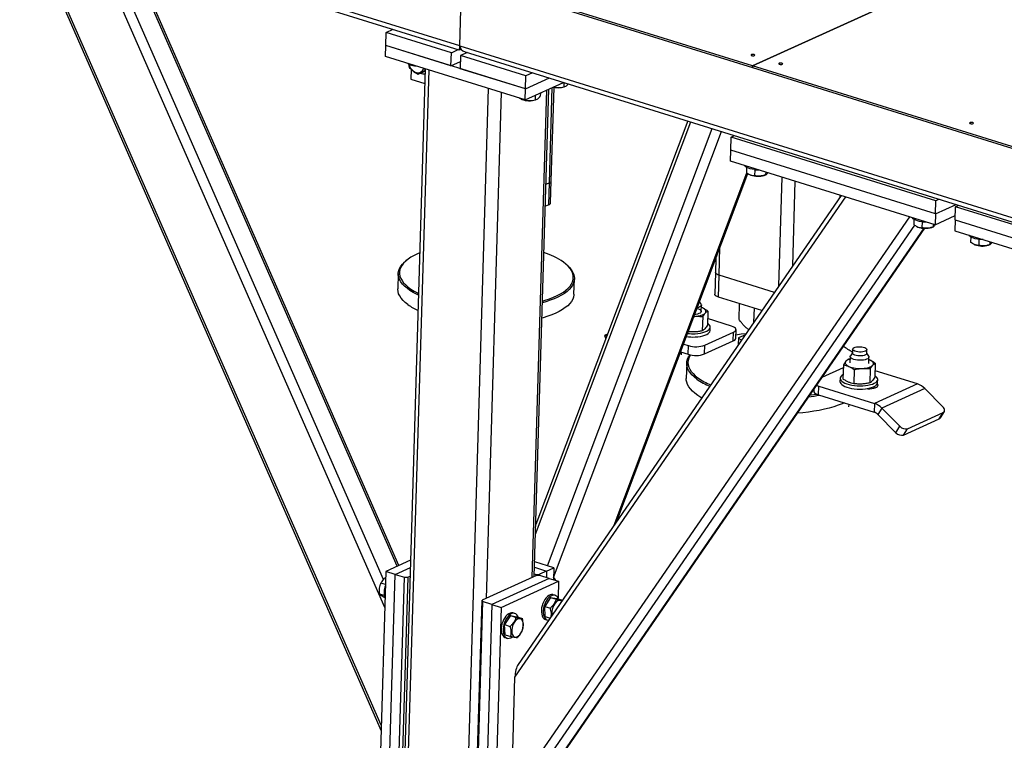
# Model space of a CAD drawing. Header units: millimetres. Extents: x 0 to 841, y 0 to 594.
# Tile 29 of 155: x 399 to 420, y 95 to 110. Entities that reach past the tile are written whole.
import ezdxf

# ---------------------------------------------------------------- set-up
doc = ezdxf.new("R2010")
doc.units = ezdxf.units.MM
doc.layers.add('TRAIT-FORT', color=4, linetype='Continuous', lineweight=25)

msp = doc.modelspace()

# ---------------------------------------------------------------- linework, layer by layer
at = {"layer": 'TRAIT-FORT', "color": 4, "linetype": 'Continuous', "lineweight": 25}
for p, q in [((432.76636, 117.36191), (414.91908, 109.25306)), ((414.91928, 109.253), (432.76656, 117.36185)), ((389.97708, 116.97574), (414.91803, 109.21824)), ((414.91908, 109.25306), (389.97812, 117.01057)), ((408.69023, 109.67771), (388.30182, 116.01921)), ((388.4146, 115.8971), (408.6714, 109.59653)), ((399.68461, 111.82262), (407.01507, 95.10836)), ((407.01853, 95.22368), (399.74718, 111.80316)), ((407.09367, 97.73194), (401.10801, 111.37989)), ((407.06474, 98.32536), (401.37589, 111.29657)), ((407.36142, 98.60828), (401.86311, 111.14503)), ((407.39662, 98.62428), (401.912, 111.12982)), ((408.69023, 109.67771), (408.73408, 111.14166)), ((407.12519, 109.96551), (407.27145, 110.03196)), ((407.11685, 109.6869), (407.12519, 109.96551)), ((408.51081, 109.53453), (407.12519, 109.96551)), ((407.10989, 109.45472), (407.11685, 109.6869)), ((410.08603, 108.76338), (407.11685, 109.6869)), ((408.50247, 109.25592), (407.11685, 109.6869)), ((408.51081, 109.53453), (408.65707, 109.60099)), ((408.67454, 109.59673), (408.71214, 109.61381)), ((408.69023, 109.67771), (429.37555, 103.24385)), ((410.07908, 108.5312), (407.10989, 109.45472)), ((408.50247, 109.25592), (408.51081, 109.53453)), ((408.70876, 109.47297), (408.70041, 109.19435)), ((408.85502, 109.53942), (408.70876, 109.47297)), ((410.09438, 109.04199), (408.70876, 109.47297)), ((408.80301, 109.55559), (429.35672, 103.16267)), ((407.95661, 109.19136), (407.40858, 90.89769)), ((407.48646, 90.83625), (408.03559, 109.1668)), ((407.62, 109.21827), (407.60421, 109.29462)), ((407.62395, 109.28395), (407.63418, 109.27962)), ((407.65577, 109.17835), (407.6496, 108.97245)), ((407.67236, 109.27977), (407.67212, 109.27182)), ((407.88776, 109.11546), (407.95548, 109.15345)), ((407.95539, 109.16315), (407.94907, 109.19371)), ((407.95577, 109.16332), (407.95539, 109.16315)), ((408.50247, 109.25592), (408.70501, 109.34795)), ((410.08603, 108.76338), (408.70041, 109.19435)), ((414.91803, 109.21824), (414.91908, 109.25306)), ((414.91824, 109.21833), (414.91803, 109.21824)), ((414.91928, 109.253), (414.91823, 109.21818)), ((414.91823, 109.21818), (439.16638, 101.67616)), ((439.16743, 101.71098), (414.91928, 109.253)), ((407.6496, 108.97245), (407.94728, 108.87986)), ((407.88776, 109.11546), (407.7963, 109.07391)), ((410.08603, 108.76338), (410.09438, 109.04199)), ((410.08603, 108.76338), (410.5997, 108.99676)), ((410.24064, 109.10844), (410.09438, 109.04199)), ((408.75331, 90.44222), (409.30245, 108.77276)), ((410.07908, 108.5312), (410.89892, 108.90369)), ((410.07908, 108.5312), (410.08603, 108.76338)), ((410.23394, 98.36806), (410.54474, 108.74277)), ((410.27475, 98.3866), (410.58555, 108.76132)), ((410.59612, 106.76319), (410.65695, 108.79376)), ((410.63768, 106.80646), (410.6973, 108.79688)), ((410.9053, 108.90171), (410.90253, 108.80901)), ((410.91206, 108.80928), (410.92735, 108.8147)), ((409.25767, 97.92449), (409.58007, 108.68641)), ((409.9993, 108.54514), (410.00953, 108.54081)), ((410.0477, 108.54096), (410.04747, 108.53301)), ((410.29528, 108.62943), (410.29236, 108.53178)), ((410.3019, 108.53205), (410.31718, 108.53747)), ((410.40492, 108.67925), (410.40284, 108.60996)), ((410.30186, 99.29146), (413.6043, 108.06222)), ((413.54132, 108.08181), (410.30794, 99.49446)), ((410.55683, 98.61789), (414.05958, 107.92062)), ((410.68533, 98.36796), (414.25884, 107.85864)), ((414.45772, 107.46201), (414.46607, 107.74062)), ((414.46607, 107.74062), (414.53606, 107.77242)), ((418.82087, 106.38612), (414.46607, 107.74062)), ((414.45077, 107.22983), (414.45772, 107.46201)), ((418.81253, 106.10751), (414.45772, 107.46201)), ((418.80557, 105.87533), (414.45077, 107.22983)), ((414.7909, 107.09829), (414.78755, 106.98641)), ((411.97348, 99.48037), (414.79734, 106.9801)), ((412.03437, 99.56879), (414.81955, 106.96577)), ((414.86799, 106.93712), (414.87573, 106.93385)), ((414.88148, 106.93151), (414.87573, 106.93385)), ((414.96569, 107.04599), (414.96186, 106.91805)), ((415.16809, 106.92509), (415.19997, 106.93639)), ((415.20028, 106.99671), (415.19845, 106.93586)), ((415.48081, 104.57291), (415.55016, 106.88788)), ((410.59612, 106.76319), (410.52472, 106.73075)), ((410.58221, 106.29884), (410.59612, 106.76319)), ((410.62376, 106.3421), (410.63768, 106.80646)), ((415.77376, 104.99826), (415.82778, 106.80153)), ((409.8651, 96.24592), (416.90434, 106.46668)), ((416.80613, 106.49723), (409.93231, 96.51667)), ((416.78053, 106.46006), (416.78187, 106.50477)), ((410.58221, 106.29884), (410.51081, 106.2664)), ((418.81253, 106.10751), (418.82087, 106.38612)), ((418.81253, 106.10751), (419.24993, 106.30624)), ((418.89086, 106.41792), (418.82087, 106.38612)), ((419.22821, 105.97822), (419.23656, 106.25683)), ((419.23656, 106.25683), (419.30655, 106.28863)), ((423.59137, 104.90233), (419.23656, 106.25683)), ((409.78995, 93.73766), (418.26518, 106.04342)), ((418.81253, 106.10751), (418.80557, 105.87533)), ((418.80557, 105.87533), (419.23092, 106.06859)), ((409.87371, 93.51977), (418.37455, 105.86272)), ((410.22455, 93.67918), (418.57144, 105.7986)), ((410.25663, 93.70949), (418.58232, 105.79813)), ((418.35392, 105.99007), (418.35057, 105.87819)), ((418.43102, 105.8289), (418.43875, 105.82563)), ((418.4445, 105.82328), (418.43875, 105.82563)), ((418.52871, 105.93777), (418.52488, 105.80982)), ((418.73112, 105.81687), (418.76299, 105.82817)), ((418.7633, 105.88848), (418.76148, 105.82764)), ((419.22821, 105.97822), (419.22126, 105.74604)), ((419.22821, 105.97822), (423.58302, 104.62372)), ((419.22126, 105.74604), (423.57606, 104.39154)), ((419.56139, 105.6145), (419.55804, 105.50262)), ((414.20893, 104.79886), (414.22667, 105.39118)), ((419.63848, 105.45333), (419.64622, 105.45006)), ((419.73618, 105.56221), (419.73235, 105.43426)), ((419.93858, 105.4413), (419.97046, 105.4526)), ((419.97077, 105.51292), (419.96895, 105.45207)), ((407.56847, 105.12552), (407.54496, 105.10667)), ((410.98364, 105.00365), (410.96131, 105.02388)), ((414.14006, 105.16116), (414.13105, 104.8603)), ((407.38188, 104.8355), (407.37214, 104.51045)), ((414.13105, 104.8603), (414.11714, 104.39594)), ((414.19501, 104.33451), (414.20893, 104.79886)), ((415.38459, 104.43319), (414.20893, 104.79886)), ((411.12046, 104.39816), (411.1302, 104.72321)), ((415.11874, 104.0472), (414.19501, 104.33451)), ((413.82834, 104.18358), (413.79381, 104.24158)), ((413.82905, 104.02949), (413.83315, 104.16648)), ((414.63251, 103.8584), (414.64261, 104.19529)), ((413.67409, 103.9236), (413.69087, 103.92529)), ((413.67447, 103.92461), (413.69087, 103.92529)), ((413.85242, 104.10379), (413.8315, 104.11147)), ((413.85242, 104.10379), (413.83152, 104.11214)), ((413.85983, 103.91864), (413.85081, 103.61754)), ((413.96753, 104.03764), (413.95851, 103.73655)), ((414.95019, 103.80246), (414.95901, 104.09688)), ((414.47062, 103.7186), (413.96271, 103.87658)), ((411.76833, 103.51633), (411.79615, 103.44692)), ((411.8344, 103.54849), (411.7969, 103.53146)), ((411.80808, 103.52819), (411.82967, 103.53593)), ((411.81771, 103.50417), (411.80808, 103.52819)), ((413.90586, 103.3105), (414.51603, 103.58773)), ((414.01693, 103.62184), (414.01901, 103.69149)), ((414.51046, 103.40199), (414.51603, 103.58773)), ((414.5624, 103.45607), (414.56797, 103.64181)), ((414.76622, 103.53534), (414.6208, 103.4675)), ((413.45238, 103.33479), (413.55537, 103.30276)), ((413.54981, 103.11702), (413.55537, 103.30276)), ((413.90029, 103.12476), (414.51046, 103.40199)), ((413.90029, 103.12476), (413.90586, 103.3105)), ((414.6208, 103.4675), (414.61631, 103.31769)), ((414.6208, 103.4675), (414.68187, 103.41287)), ((413.38919, 103.16697), (413.54981, 103.11702)), ((413.4029, 103.16271), (413.4012, 103.1058)), ((417.04632, 103.15197), (417.00218, 103.08701)), ((417.04856, 103.22669), (417.04613, 103.14543)), ((417.35099, 103.13629), (417.35342, 103.21756)), ((417.39136, 103.07535), (417.35119, 103.14284)), ((413.5182, 102.92689), (413.50846, 102.60184)), ((416.85284, 102.89418), (416.84382, 102.59309)), ((416.99484, 103.01955), (416.96054, 103.01318)), ((416.99635, 103.07023), (416.99225, 102.93325)), ((417.39207, 102.92127), (417.39617, 103.05825)), ((417.41544, 102.99557), (417.39453, 103.00325)), ((417.41544, 102.99557), (417.39455, 103.00392)), ((417.53056, 102.92941), (417.52154, 102.62832)), ((416.85093, 102.83053), (416.39618, 102.62392)), ((417.084, 102.7928), (417.07498, 102.4917)), ((417.42286, 102.81041), (417.41384, 102.50932)), ((418.42954, 102.48724), (417.52573, 102.76836)), ((416.78239, 102.60722), (416.78031, 102.53757)), ((418.42954, 102.48724), (417.51428, 102.0714)), ((417.57995, 102.51362), (417.58203, 102.58327)), ((416.225, 102.37538), (416.2237, 102.33186)), ((416.32104, 102.25507), (416.32661, 102.44081)), ((416.32104, 102.25507), (417.50872, 101.88566)), ((416.32661, 102.44081), (417.51428, 102.0714)), ((417.37602, 102.38547), (417.3762, 102.39157)), ((417.50397, 102.39746), (417.50498, 102.43092)), ((418.5864, 102.38822), (417.67115, 101.97238)), ((418.97027, 102.00101), (418.5864, 102.38822)), ((416.96592, 102.05449), (416.96422, 101.99758)), ((417.51428, 102.0714), (417.50872, 101.88566)), ((417.67115, 101.97238), (417.58715, 101.83615)), ((417.58715, 101.83615), (417.97102, 101.44894)), ((417.67115, 101.97238), (418.05502, 101.58517)), ((418.21526, 101.53512), (418.97797, 101.88166)), ((418.89398, 101.74543), (418.97797, 101.88166)), ((418.9164, 101.76453), (419.0004, 101.90075)), ((418.13127, 101.39889), (418.89398, 101.74543)), ((417.97102, 101.44894), (418.05502, 101.58517)), ((418.13127, 101.39889), (418.21526, 101.53512)), ((407.64341, 98.7364), (407.11659, 98.49704)), ((410.69156, 98.57598), (410.28422, 98.70268)), ((407.11659, 98.49704), (406.96357, 93.38916)), ((407.31453, 98.43547), (407.11659, 98.49704)), ((407.31453, 98.43547), (407.63881, 98.58281)), ((410.28075, 98.587), (410.53902, 98.50667)), ((410.53902, 98.50667), (410.38648, 98.43737)), ((410.53902, 98.50667), (410.53486, 98.36786)), ((410.53902, 98.50667), (410.69156, 98.57598)), ((410.69156, 98.57598), (410.68394, 98.32149)), ((407.16151, 93.32759), (407.31453, 98.43547)), ((407.31453, 98.43547), (407.51248, 98.37391)), ((407.35946, 93.26602), (407.51248, 98.37391)), ((407.58258, 98.37545), (407.42956, 93.26757)), ((407.51248, 98.37391), (407.58258, 98.37545)), ((407.58258, 98.37545), (407.63329, 98.39849)), ((410.32546, 98.40964), (409.16614, 97.88291)), ((410.59351, 98.34962), (409.37317, 97.79517)), ((409.57111, 97.7336), (410.79145, 98.28805)), ((410.2766, 98.44819), (410.31638, 98.43582)), ((410.31546, 98.4051), (410.31638, 98.43582)), ((410.31638, 98.43582), (410.38648, 98.43737)), ((410.39556, 98.41119), (410.32546, 98.40964)), ((410.38648, 98.43737), (410.38569, 98.41097)), ((410.59351, 98.34962), (410.39556, 98.41119)), ((410.59351, 98.34962), (410.79145, 98.28805)), ((410.79145, 98.28805), (410.78066, 97.92773)), ((407.10824, 98.21838), (407.01215, 98.24826)), ((407.08284, 97.98388), (406.98689, 98.01373)), ((409.01312, 92.77503), (409.16614, 97.88291)), ((409.17522, 97.85673), (409.0222, 92.74885)), ((409.16614, 97.88291), (409.17522, 97.85673)), ((409.37317, 97.79517), (409.17522, 97.85673)), ((410.62236, 97.94595), (410.49882, 97.75426)), ((410.62236, 97.94595), (410.74104, 97.90904)), ((410.62236, 97.94595), (410.75762, 97.91992)), ((410.71575, 97.99081), (410.67616, 98.00312)), ((410.75762, 97.91992), (410.87386, 97.88376)), ((409.37317, 97.79517), (409.22015, 92.68728)), ((409.37317, 97.79517), (409.57111, 97.7336)), ((409.57111, 97.7336), (409.4181, 92.62572)), ((410.49882, 97.75426), (410.6175, 97.71734)), ((410.51054, 97.53652), (410.49882, 97.75426)), ((409.76813, 97.55784), (409.64459, 97.36614)), ((409.76813, 97.55784), (409.8868, 97.52092)), ((409.76813, 97.55784), (409.90338, 97.5318)), ((409.86152, 97.60269), (409.82193, 97.61501)), ((409.90338, 97.5318), (410.02206, 97.49489)), ((410.51054, 97.53652), (410.6128, 97.50471)), ((410.51281, 97.47794), (410.5524, 97.46563)), ((409.64459, 97.36614), (409.76326, 97.32922)), ((409.6563, 97.1484), (409.64459, 97.36614)), ((409.6563, 97.1484), (409.77498, 97.11149)), ((409.65858, 97.08982), (409.69817, 97.07751)), ((409.78995, 93.73766), (409.8651, 96.24592))]:
    msp.add_line(p, q, dxfattribs=at)
at = {"layer": 'TRAIT-FORT', "color": 4, "linetype": 'Continuous', "lineweight": 25, "flags": 128}
for points in [[(414.95892, 109.47418), (414.96584, 109.47917), (414.9669, 109.4849), (414.96191, 109.4905), (414.95165, 109.49512), (414.93767, 109.49804), (414.92211, 109.49884), (414.90732, 109.49737), (414.89557, 109.49388), (414.88864, 109.48889), (414.88759, 109.48315), (414.89258, 109.47755), (414.90284, 109.47294), (414.91682, 109.47001), (414.93238, 109.46922), (414.94716, 109.47068), (414.95892, 109.47418)], [(407.60994, 109.2902), (407.61088, 109.2862), (407.62399, 109.24629), (407.6432, 109.20876), (407.66769, 109.17524), (407.69637, 109.1472), (407.728, 109.12585), (407.7612, 109.11215), (407.7945, 109.10667), (407.82646, 109.10967), (407.85569, 109.12101), (407.88089, 109.1402), (407.90097, 109.1664), (407.91506, 109.19846), (407.91665, 109.20379)], [(415.55275, 109.28947), (415.55968, 109.29447), (415.56073, 109.3002), (415.55575, 109.3058), (415.54549, 109.31041), (415.53151, 109.31334), (415.51594, 109.31413), (415.50116, 109.31267), (415.48941, 109.30918), (415.48248, 109.30418), (415.48143, 109.29845), (415.48641, 109.29285), (415.49667, 109.28824), (415.51065, 109.28531), (415.52622, 109.28452), (415.541, 109.28598), (415.55275, 109.28947)], [(419.61064, 108.02733), (419.61757, 108.03232), (419.61862, 108.03806), (419.61364, 108.04366), (419.60337, 108.04827), (419.5894, 108.0512), (419.57383, 108.05199), (419.55905, 108.05053), (419.5473, 108.04703), (419.54037, 108.04204), (419.53931, 108.03631), (419.5443, 108.03071), (419.55456, 108.02609), (419.56854, 108.02317), (419.5841, 108.02237), (419.59889, 108.02384), (419.61064, 108.02733)], [(414.95673, 107.04706), (414.91049, 107.05457), (414.86803, 107.06493), (414.83073, 107.07781), (414.79978, 107.0928), (414.77618, 107.10942), (414.76068, 107.12714), (414.75676, 107.13466)], [(418.51975, 105.93884), (418.47351, 105.94634), (418.43106, 105.9567), (418.39376, 105.96959), (418.3628, 105.98458), (418.3392, 106.0012), (418.3237, 106.01891), (418.31978, 106.02643)], [(419.82674, 105.55772), (419.8004, 105.55787), (419.7513, 105.56067), (419.70371, 105.56665), (419.65919, 105.57562), (419.61915, 105.58729), (419.58489, 105.60128), (419.5575, 105.61715), (419.53787, 105.63439), (419.52725, 105.65087)], [(407.8394, 105.2788), (407.79093, 105.25772), (407.71664, 105.22122), (407.64968, 105.18273), (407.59038, 105.14243), (407.53903, 105.10051), (407.49585, 105.05716), (407.46107, 105.01261), (407.43485, 104.96705), (407.41731, 104.92071), (407.40854, 104.87381), (407.40857, 104.82657), (407.41741, 104.77921), (407.43502, 104.73196), (407.4613, 104.68505), (407.49614, 104.6387), (407.53938, 104.59314), (407.59079, 104.54857), (407.65015, 104.50521), (407.71716, 104.46326), (407.79151, 104.42294), (407.81344, 104.41204)], [(407.81231, 104.37439), (407.77101, 104.39459), (407.69566, 104.43546), (407.62774, 104.47797), (407.56759, 104.52192), (407.51547, 104.56709), (407.47166, 104.61327), (407.43634, 104.66025), (407.4097, 104.70779), (407.39186, 104.75568), (407.3829, 104.80367), (407.38287, 104.85155), (407.39176, 104.89909), (407.40954, 104.94606), (407.43611, 104.99223), (407.47136, 105.03739), (407.51512, 105.08131), (407.54496, 105.10667)], [(410.98364, 105.00365), (411.01956, 104.96864), (411.05915, 104.92203), (411.09015, 104.87475), (411.11241, 104.827), (411.12581, 104.77903), (411.13031, 104.73107), (411.12588, 104.68333), (411.11254, 104.63605), (411.09035, 104.58945), (411.05942, 104.54376), (411.01989, 104.49919), (410.97196, 104.45596), (410.91585, 104.41426), (410.85183, 104.37431), (410.78021, 104.33629), (410.70132, 104.30038), (410.61555, 104.26675), (410.5233, 104.23556), (410.44931, 104.21364)], [(410.45037, 104.24901), (410.5071, 104.26603), (410.59812, 104.2968), (410.68275, 104.32998), (410.76058, 104.36541), (410.83125, 104.40293), (410.89442, 104.44235), (410.94978, 104.48349), (410.99707, 104.52614), (411.03607, 104.57012), (411.06659, 104.6152), (411.08848, 104.66118), (411.10165, 104.70783), (411.10602, 104.75493), (411.10158, 104.80226), (411.08835, 104.84959), (411.06639, 104.89669), (411.03581, 104.94335), (410.99675, 104.98933), (410.94939, 105.03443), (410.89397, 105.07842)], [(414.20893, 104.79886), (414.18038, 104.80954), (414.15761, 104.82193), (414.14151, 104.83557), (414.13269, 104.84993), (414.13105, 104.8603)], [(414.20893, 104.79886), (414.18038, 104.80954), (414.15761, 104.82193), (414.14151, 104.83557), (414.13269, 104.84993), (414.13105, 104.8603)], [(407.58694, 104.17473), (407.53077, 104.21932), (407.48278, 104.26502), (407.44319, 104.31163), (407.41219, 104.35892), (407.38994, 104.40666), (407.37653, 104.45463), (407.37203, 104.50259), (407.37214, 104.51045)], [(411.12046, 104.39816), (411.11948, 104.38211), (411.11058, 104.33457), (411.09281, 104.2876), (411.06623, 104.24143), (411.03098, 104.19628), (410.98722, 104.15235), (410.93517, 104.10986), (410.87507, 104.06901), (410.80721, 104.03), (410.73191, 103.99301), (410.64954, 103.95822), (410.56047, 103.92579), (410.46514, 103.89588), (410.43958, 103.88859)], [(414.19501, 104.33451), (414.16647, 104.34518), (414.1437, 104.35758), (414.1276, 104.37122), (414.11878, 104.38558), (414.11714, 104.39594)], [(413.82834, 104.18358), (413.83296, 104.17062), (413.83022, 104.15472), (413.81827, 104.13966), (413.79766, 104.12613), (413.76937, 104.11476), (413.74348, 104.1079)], [(413.73828, 104.09409), (413.76711, 104.08482), (413.79461, 104.07189), (413.81438, 104.05727), (413.82548, 104.04162), (413.82741, 104.02569), (413.82006, 104.01022), (413.80379, 103.99592), (413.77935, 103.98348), (413.74789, 103.97347), (413.71087, 103.96636), (413.68924, 103.96385)], [(413.69087, 103.92529), (413.72864, 103.92822), (413.76472, 103.93299), (413.79847, 103.93951), (413.82933, 103.94768), (413.85676, 103.95735), (413.8803, 103.96835), (413.89954, 103.9805), (413.91415, 103.9936)], [(413.91415, 103.9936), (413.92388, 104.00741), (413.92858, 104.0217), (413.92815, 104.03622), (413.9226, 104.05074), (413.91203, 104.06499), (413.89662, 104.07874), (413.87664, 104.09175), (413.85242, 104.10379)], [(413.7015, 103.55654), (413.7589, 103.56122), (413.81317, 103.56907), (413.86312, 103.57992), (413.90761, 103.59353), (413.94567, 103.6096), (413.97643, 103.62777), (413.9992, 103.64762), (414.0135, 103.66873), (414.01898, 103.69061), (414.01553, 103.71277), (414.00323, 103.73473), (413.98235, 103.75599), (413.95959, 103.7723)], [(414.51603, 103.58773), (414.54198, 103.60243), (414.55933, 103.61894), (414.56741, 103.63661), (414.56591, 103.65477), (414.55489, 103.67272), (414.53476, 103.68977), (414.50631, 103.70526), (414.47062, 103.7186)], [(411.7969, 103.53146), (411.7837, 103.5253), (411.77437, 103.52058), (411.76926, 103.51749), (411.76858, 103.51614), (411.77235, 103.51659), (411.78042, 103.51881), (411.79249, 103.52273), (411.80808, 103.52819)], [(413.69941, 103.48689), (413.75681, 103.49156), (413.81109, 103.49941), (413.86103, 103.51027), (413.90553, 103.52388), (413.94358, 103.53995), (413.97434, 103.55811), (413.99712, 103.57797), (414.01141, 103.59907), (414.01689, 103.62095), (414.01693, 103.62184)], [(414.78008, 103.55547), (414.67756, 103.54351), (414.56454, 103.52721)], [(413.73299, 102.59117), (413.67682, 102.63575), (413.62883, 102.68146), (413.58924, 102.72807), (413.55825, 102.77535), (413.53599, 102.8231), (413.52258, 102.87107), (413.51808, 102.91903), (413.52251, 102.96677), (413.53586, 103.01405), (413.55805, 103.06065), (413.58891, 103.10625)], [(413.59806, 103.10498), (413.5832, 103.08133), (413.56131, 103.03536), (413.54814, 102.98871), (413.54377, 102.94161), (413.54821, 102.89428), (413.56144, 102.84695), (413.5834, 102.79984), (413.61398, 102.75319), (413.65304, 102.7072), (413.70039, 102.66211), (413.75581, 102.61811)], [(417.23742, 102.99078), (417.1944, 102.99031), (417.15147, 102.9933), (417.11063, 102.9996), (417.0738, 103.00893), (417.04269, 103.02085), (417.01876, 103.03479), (417.00314, 103.05011), (416.99654, 103.06609), (416.99929, 103.08199), (417.00218, 103.08701)], [(417.35099, 103.13629), (417.34917, 103.12825), (417.33915, 103.11542), (417.32097, 103.10407), (417.29567, 103.09487), (417.26473, 103.08833), (417.22994, 103.08485), (417.19333, 103.08462), (417.15702, 103.08766), (417.12312, 103.09379), (417.09361, 103.10266), (417.0702, 103.11375), (417.05425, 103.12641), (417.04669, 103.13991), (417.04613, 103.14543)], [(417.23237, 103.16611), (417.19576, 103.16588), (417.15945, 103.16892), (417.12556, 103.17505), (417.09605, 103.18392), (417.07264, 103.19501), (417.05669, 103.20767), (417.04912, 103.22118), (417.05038, 103.23473), (417.0604, 103.24756), (417.07858, 103.25891), (417.10388, 103.26812), (417.13483, 103.27465), (417.16961, 103.27814), (417.20623, 103.27837), (417.24253, 103.27533), (417.27643, 103.26919), (417.30594, 103.26032), (417.32935, 103.24924), (417.3453, 103.23657), (417.35286, 103.22307), (417.3516, 103.20951), (417.34159, 103.19668), (417.3234, 103.18534), (417.2981, 103.17613), (417.26716, 103.16959), (417.23237, 103.16611)], [(417.39136, 103.07535), (417.39385, 103.07042), (417.39578, 103.05439), (417.38839, 103.03882), (417.37202, 103.02443), (417.34742, 103.01191), (417.31576, 103.00184), (417.27851, 102.99468), (417.23742, 102.99078)], [(416.90715, 102.96914), (416.89741, 102.95533), (416.89272, 102.94104), (416.89315, 102.92652), (416.8987, 102.912), (416.90927, 102.89775), (416.92467, 102.884), (416.94466, 102.87099), (416.96888, 102.85895)], [(417.25389, 102.81706), (417.29167, 102.82), (417.32774, 102.82477), (417.36149, 102.83129), (417.39235, 102.83945), (417.41978, 102.84912), (417.44332, 102.86013), (417.46256, 102.87228), (417.47717, 102.88537)], [(417.47717, 102.88537), (417.48691, 102.89918), (417.4916, 102.91347), (417.49117, 102.928), (417.48562, 102.94251), (417.47505, 102.95677), (417.45965, 102.97051), (417.43966, 102.98352), (417.41544, 102.99557)], [(416.84655, 102.68433), (416.82498, 102.67095), (416.8022, 102.65109), (416.78791, 102.62999), (416.78243, 102.60811), (416.78587, 102.58594), (416.79818, 102.56398), (416.81906, 102.54272), (416.84805, 102.52263), (416.88451, 102.50417), (416.92761, 102.48774), (416.97641, 102.47371), (417.0298, 102.46239), (417.0866, 102.45405), (417.14553, 102.44885), (417.20528, 102.44693), (417.26452, 102.44832), (417.32192, 102.45299), (417.3762, 102.46084), (417.42614, 102.4717), (417.47064, 102.48531), (417.50869, 102.50138), (417.53945, 102.51954), (417.56223, 102.5394), (417.57652, 102.5605), (417.582, 102.58238), (417.57855, 102.60455), (417.56625, 102.62651), (417.54537, 102.64777), (417.52261, 102.66407)], [(413.84057, 102.19133), (413.82224, 102.20181), (413.75432, 102.24432), (413.69416, 102.28826), (413.64205, 102.33343), (413.59824, 102.37962), (413.56292, 102.42659), (413.53628, 102.47414), (413.51844, 102.52202), (413.50948, 102.57002), (413.50846, 102.60184)], [(416.28213, 102.45832), (416.29092, 102.45415), (416.32661, 102.44081)], [(416.78031, 102.53757), (416.78379, 102.51629), (416.79609, 102.49433), (416.81697, 102.47307), (416.84596, 102.45298), (416.88242, 102.43451), (416.92553, 102.41808), (416.97432, 102.40405), (417.02771, 102.39274), (417.08451, 102.38439), (417.14344, 102.3792), (417.2032, 102.37728), (417.26243, 102.37867), (417.31983, 102.38334), (417.37411, 102.39119), (417.42405, 102.40204), (417.46855, 102.41566), (417.5066, 102.43172), (417.53736, 102.44989), (417.56014, 102.46975), (417.57443, 102.49085), (417.57991, 102.51273), (417.57995, 102.51362)], [(417.34813, 102.38698), (417.37207, 102.3856), (417.41635, 102.38571), (417.45895, 102.38925), (417.49802, 102.39605), (417.53185, 102.40582), (417.55896, 102.41814), (417.57816, 102.43246), (417.58862, 102.44816), (417.58987, 102.46455), (417.58187, 102.48092), (417.5738, 102.48951)], [(416.13746, 102.24827), (416.16698, 102.25242), (416.28101, 102.27071), (416.28103, 102.27072)], [(416.2237, 102.33186), (416.22575, 102.3189), (416.23678, 102.30095), (416.25691, 102.2839), (416.28536, 102.26841), (416.32104, 102.25507)], [(416.86884, 102.08468), (416.8279, 102.06672), (416.74213, 102.03309), (416.64988, 102.00191), (416.55159, 101.97331), (416.44772, 101.94744), (416.33879, 101.92443), (416.22529, 101.90437), (416.10778, 101.88737), (415.98682, 101.87351), (415.8725, 101.86355)], [(418.97797, 101.88166), (418.99124, 101.89004), (419.00077, 101.90136), (419.0062, 101.91518), (419.00731, 101.93097), (419.00407, 101.94811), (418.9966, 101.96596), (418.98519, 101.98382), (418.97027, 102.00101)], [(418.89398, 101.74543), (418.90724, 101.75381), (418.9164, 101.76453)], [(410.67616, 98.00312), (410.67258, 98.00415), (410.64477, 98.00693), (410.61535, 98.00114), (410.58525, 97.98698), (410.55545, 97.9649), (410.52691, 97.9356), (410.50054, 97.90004), (410.47719, 97.85935), (410.4576, 97.81484), (410.44242, 97.76794)], [(410.78759, 97.9106), (410.77739, 97.93438), (410.75945, 97.96123), (410.73747, 97.98059), (410.71217, 97.99184), (410.68436, 97.99462), (410.65494, 97.98883), (410.62484, 97.97467), (410.59504, 97.95258), (410.5665, 97.92329), (410.54013, 97.88772), (410.51678, 97.84703), (410.49719, 97.80252), (410.48201, 97.75563)], [(410.85897, 97.86215), (410.84773, 97.8709), (410.82576, 97.8796), (410.80146, 97.87981), (410.77591, 97.8715), (410.75021, 97.85505), (410.72549, 97.83117), (410.70283, 97.80091), (410.68322, 97.76559), (410.66752, 97.72675), (410.65642, 97.6861), (410.65039, 97.6454), (410.64971, 97.60643)], [(410.44242, 97.76794), (410.43213, 97.72016), (410.42705, 97.67304), (410.42736, 97.62808), (410.43303, 97.58674), (410.4439, 97.55034), (410.45961, 97.52006), (410.47965, 97.49686), (410.50338, 97.48149), (410.51281, 97.47794)], [(410.48201, 97.75563), (410.47172, 97.70785), (410.46664, 97.66072), (410.46695, 97.61577), (410.47262, 97.57443), (410.48349, 97.53803), (410.4992, 97.50774), (410.51924, 97.48455), (410.54297, 97.46918), (410.56963, 97.46214), (410.58324, 97.4618)], [(409.82193, 97.61501), (409.81835, 97.61603), (409.79054, 97.61881), (409.76111, 97.61302), (409.73102, 97.59886), (409.70122, 97.57678), (409.67267, 97.54748), (409.6463, 97.51192), (409.62295, 97.47123), (409.60337, 97.42672), (409.58819, 97.37982)], [(409.93336, 97.52248), (409.92316, 97.54626), (409.90521, 97.57311), (409.88323, 97.59247), (409.85793, 97.60372), (409.83013, 97.6065), (409.8007, 97.60071), (409.77061, 97.58655), (409.74081, 97.56446), (409.71226, 97.53517), (409.68589, 97.49961), (409.66254, 97.45891), (409.64296, 97.4144), (409.62778, 97.36751)], [(409.79548, 97.21831), (409.80017, 97.18279), (409.81002, 97.15225), (409.82462, 97.12805), (409.84331, 97.11122), (409.86529, 97.10252), (409.88958, 97.10232), (409.91514, 97.11062), (409.94084, 97.12707), (409.96556, 97.15095), (409.98822, 97.18121), (410.00782, 97.21653), (410.02352, 97.25537), (410.03463, 97.29603), (410.04065, 97.33673), (410.04133, 97.37569), (410.03664, 97.41122), (410.02679, 97.44175), (410.01219, 97.46596), (409.9935, 97.48278), (409.97152, 97.49148), (409.94723, 97.49169), (409.92167, 97.48338), (409.89597, 97.46693), (409.87125, 97.44305), (409.84859, 97.41279), (409.82899, 97.37747), (409.81329, 97.33863), (409.80218, 97.29798), (409.79616, 97.25728), (409.79548, 97.21831)], [(410.64971, 97.60643), (410.6544, 97.57091), (410.65541, 97.56658)], [(409.58819, 97.37982), (409.57789, 97.33204), (409.57281, 97.28492), (409.57312, 97.23996), (409.5788, 97.19862), (409.58966, 97.16222), (409.60537, 97.13194), (409.62541, 97.10874), (409.64915, 97.09337), (409.65858, 97.08982)], [(409.62778, 97.36751), (409.61748, 97.31973), (409.6124, 97.2726), (409.61271, 97.22765), (409.61839, 97.18631), (409.62925, 97.14991), (409.64496, 97.11963), (409.665, 97.09643), (409.68873, 97.08106), (409.7154, 97.07402), (409.74413, 97.07553), (409.77401, 97.08555), (409.80408, 97.10374), (409.80483, 97.1043)]]:
    msp.add_lwpolyline(points, dxfattribs=at)
at = {"layer": 'TRAIT-FORT', "color": 4, "linetype": 'Continuous', "lineweight": 25}
for centre, radius, start, end in [((407.77681, 109.64384), 0.39115, 248.614849, 267.23894), ((407.91789, 109.26675), 0.18177, 247.998757, 281.309316), ((410.77769, 109.26393), 0.47409, 257.332093, 286.465781), ((410.16852, 108.96385), 0.45193, 249.402534, 287.165634), ((415.03462, 107.36775), 0.46234, 250.656182, 286.779465), ((415.04738, 107.77653), 0.73508, 262.916107, 270.691388), ((410.58341, 106.81699), 0.05528, 283.295255, 349.017157), ((410.5695, 106.35264), 0.05528, 283.295255, 349.017157), ((418.59764, 106.25952), 0.46234, 250.656182, 286.779465), ((418.6104, 106.66831), 0.73508, 262.916107, 270.691388), ((419.80521, 105.87312), 0.45194, 249.40322, 287.164947), ((409.95523, 103.70878), 1.66047, 55.573368, 71.526651), ((408.38393, 105.29719), 1.37663, 234.623944, 245.020032), ((413.64455, 104.54838), 1.06291, 262.848798, 272.958546), ((413.64678, 104.62559), 1.07045, 264.138429, 272.930157), ((413.71884, 103.83993), 0.56149, 253.074122, 289.45572), ((414.49457, 103.46923), 0.0691, 283.295255, 349.017157), ((413.71327, 103.65418), 0.56149, 253.074122, 289.45572), ((416.29552, 102.1496), 1.25708, 53.316239, 63.959324), ((417.0434, 102.81932), 0.20251, 103.906287, 132.28198), ((417.20629, 103.48382), 0.66845, 249.196061, 274.083033), ((414.56462, 103.76901), 1.44185, 234.775458, 247.394887), ((414.57671, 103.78082), 1.42329, 234.776968, 247.418962), ((418.30793, 102.12084), 0.38606, 43.835515, 71.639001), ((415.63854, 105.93719), 3.75544, 277.247568, 280.80654), ((417.39267, 101.705), 0.38606, 43.835515, 71.639001), ((417.44791, 101.70246), 0.19303, 43.835515, 71.639001), ((418.09195, 101.55457), 0.16056, 221.135704, 284.173375), ((418.17595, 101.6908), 0.16056, 221.135704, 284.173375), ((407.45486, 98.05299), 0.37635, 157.311295, 199.40081)]:
    msp.add_arc(centre, radius, start, end, dxfattribs=at)
for centre, major_axis, ratio, start_param, end_param in [((408.66299, 109.75623), (-0.01, 0.15991), 0.16060498, 3.08048103, 4.18905432), ((408.66299, 109.75623), (-0.01, 0.15991), 0.16060498, 3.08048103, 4.18905432), ((408.90052, 109.68235), (0.21016, 0.01314), 0.66028513, 3.08048103, 4.18905432), ((408.90052, 109.68235), (0.21016, 0.01314), 0.66028513, 3.08048103, 4.18905432), ((409.95662, 96.28751), (0.025, 0.26265), 0.33651783, 0.54346077, 1.76172901)]:
    msp.add_ellipse(centre, major_axis=major_axis, ratio=ratio, start_param=start_param, end_param=end_param, dxfattribs=at)
for points, knots in [([(407.67212, 109.27182), (407.66031, 109.27373), (407.63644, 109.2776), (407.60761, 109.29009), (407.59135, 109.30298), (407.58723, 109.30625)], [0, 0, 0, 0, 0.42225037, 0.8536571, 1, 1, 1, 1]), ([(407.7963, 109.07391), (407.77766, 109.08492), (407.73996, 109.10718), (407.69165, 109.14358), (407.65146, 109.18111), (407.63055, 109.20581), (407.62, 109.21827)], [0, 0, 0, 0, 0.26460494, 0.53494775, 0.76534313, 1, 1, 1, 1]), ([(407.67212, 109.27182), (407.69311, 109.26586), (407.71662, 109.25918), (407.7411, 109.25773), (407.74373, 109.25758)], [0, 0, 0, 0, 0.89269338, 1, 1, 1, 1]), ([(407.7963, 109.07391), (407.80677, 109.08013), (407.82792, 109.09272), (407.8668, 109.1148), (407.90997, 109.13862), (407.94016, 109.15492), (407.95539, 109.16315)], [0, 0, 0, 0, 0.26460494, 0.53494775, 0.76534313, 1, 1, 1, 1]), ([(410.68178, 108.80504), (410.69491, 108.80189), (410.72963, 108.79358), (410.78498, 108.79056), (410.84597, 108.79564), (410.88356, 108.80453), (410.90253, 108.80901)], [0, 0, 0, 0, 0.18269136, 0.48314689, 0.73920536, 1, 1, 1, 1]), ([(410.90253, 108.80901), (410.91637, 108.81196), (410.93926, 108.81683), (410.97271, 108.84104), (410.99134, 108.86176), (411.00061, 108.87206)], [0, 0, 0, 0, 0.43444879, 0.71851407, 1, 1, 1, 1]), ([(410.04747, 108.53301), (410.03566, 108.53492), (410.01179, 108.53878), (409.98296, 108.55127), (409.9667, 108.56417), (409.96258, 108.56744)], [0, 0, 0, 0, 0.42225037, 0.8536571, 1, 1, 1, 1]), ([(410.04747, 108.53301), (410.06857, 108.52781), (410.11123, 108.5173), (410.17478, 108.51322), (410.23581, 108.51844), (410.27339, 108.52731), (410.29236, 108.53178)], [0, 0, 0, 0, 0.26460494, 0.53494775, 0.76534313, 1, 1, 1, 1]), ([(410.29236, 108.53178), (410.3062, 108.53468), (410.3291, 108.53947), (410.36285, 108.56441), (410.38578, 108.58856), (410.39905, 108.60521), (410.40284, 108.60996)], [0, 0, 0, 0, 0.38554949, 0.63764185, 0.89654625, 1, 1, 1, 1]), ([(414.78755, 106.98641), (414.80952, 106.97066), (414.84584, 106.94461), (414.89907, 106.92483), (414.93511, 106.91889), (414.95591, 106.91823), (414.96186, 106.91805)], [0, 0, 0, 0, 0.38554949, 0.63764185, 0.89654625, 1, 1, 1, 1]), ([(415.19845, 106.93586), (415.17777, 106.92922), (415.13594, 106.9158), (415.07432, 106.90741), (415.01568, 106.90851), (414.97991, 106.91485), (414.96186, 106.91805)], [0, 0, 0, 0, 0.26460494, 0.53494775, 0.76534313, 1, 1, 1, 1]), ([(415.19845, 106.93586), (415.20371, 106.93831), (415.21433, 106.94326), (415.22924, 106.95973), (415.23867, 106.97689), (415.24237, 106.98361)], [0, 0, 0, 0, 0.37307607, 0.75424217, 1, 1, 1, 1]), ([(418.35057, 105.87819), (418.37254, 105.86244), (418.40887, 105.83639), (418.4621, 105.81661), (418.49813, 105.81067), (418.51894, 105.81001), (418.52488, 105.80982)], [0, 0, 0, 0, 0.38554949, 0.63764185, 0.89654625, 1, 1, 1, 1]), ([(418.76148, 105.82764), (418.74079, 105.821), (418.69897, 105.80758), (418.63734, 105.79918), (418.57871, 105.80028), (418.54293, 105.80662), (418.52488, 105.80982)], [0, 0, 0, 0, 0.26460494, 0.53494775, 0.76534313, 1, 1, 1, 1]), ([(418.76148, 105.82764), (418.76673, 105.83008), (418.77735, 105.83503), (418.79226, 105.8515), (418.8017, 105.86866), (418.80539, 105.87539)], [0, 0, 0, 0, 0.37307607, 0.75424217, 1, 1, 1, 1]), ([(419.73235, 105.43426), (419.70996, 105.4359), (419.67293, 105.43863), (419.61976, 105.46057), (419.58422, 105.48271), (419.56385, 105.4982), (419.55804, 105.50262)], [0, 0, 0, 0, 0.38554949, 0.63764185, 0.89654625, 1, 1, 1, 1]), ([(419.96895, 105.45207), (419.94826, 105.44543), (419.90643, 105.43202), (419.84481, 105.42362), (419.78618, 105.42472), (419.7504, 105.43106), (419.73235, 105.43426)], [0, 0, 0, 0, 0.26460494, 0.53494775, 0.76534313, 1, 1, 1, 1]), ([(419.96895, 105.45207), (419.9742, 105.45452), (419.98482, 105.45947), (419.99973, 105.47594), (420.00917, 105.4931), (420.01286, 105.49982)], [0, 0, 0, 0, 0.37307607, 0.75424218, 1, 1, 1, 1]), ([(413.69087, 103.92529), (413.71914, 103.926), (413.77594, 103.92742), (413.83179, 103.92157), (413.85983, 103.91864)], [0, 0, 0, 0, 0.49784375, 1, 1, 1, 1]), ([(413.96753, 104.03764), (413.9486, 104.05037), (413.91058, 104.07593), (413.87185, 104.09448), (413.85242, 104.10379)], [0, 0, 0, 0, 0.49816549, 1, 1, 1, 1]), ([(413.85983, 103.91864), (413.86885, 103.93282), (413.88695, 103.9613), (413.90506, 103.9828), (413.91415, 103.9936)], [0, 0, 0, 0, 0.49816549, 1, 1, 1, 1]), ([(413.91415, 103.9936), (413.92312, 104.00277), (413.94114, 104.0212), (413.95871, 104.03214), (413.96753, 104.03764)], [0, 0, 0, 0, 0.49784375, 1, 1, 1, 1]), ([(413.95851, 103.73655), (413.9495, 103.72236), (413.9314, 103.69388), (413.91329, 103.67238), (413.9042, 103.66158)], [0, 0, 0, 0, 0.49816548, 1, 1, 1, 1]), ([(414.83789, 103.63941), (414.83314, 103.64249), (414.81032, 103.6573), (414.77308, 103.69095), (414.7257, 103.73968), (414.67993, 103.79399), (414.64883, 103.83623), (414.63251, 103.8584)], [0, 0, 0, 0, 0.06851043, 0.3289815, 0.5367326, 0.75689561, 1, 1, 1, 1]), ([(413.68092, 103.59328), (413.65262, 103.59239), (413.60899, 103.59101), (413.56608, 103.59522), (413.551, 103.5967)], [0, 0, 0, 0, 0.64854766, 1, 1, 1, 1]), ([(413.85081, 103.61754), (413.82273, 103.61172), (413.76636, 103.60003), (413.70947, 103.59553), (413.68092, 103.59328)], [0, 0, 0, 0, 0.49816548, 1, 1, 1, 1]), ([(413.9042, 103.66158), (413.89523, 103.65241), (413.87721, 103.63398), (413.85964, 103.62304), (413.85081, 103.61754)], [0, 0, 0, 0, 0.497843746, 1, 1, 1, 1]), ([(416.90715, 102.96914), (416.89813, 102.95844), (416.88002, 102.93695), (416.86192, 102.90848), (416.85284, 102.89418)], [0, 0, 0, 0, 0.49784375, 1, 1, 1, 1]), ([(416.85284, 102.89418), (416.87204, 102.89019), (416.91057, 102.88217), (416.9494, 102.86671), (416.96888, 102.85895)], [0, 0, 0, 0, 0.49816549, 1, 1, 1, 1]), ([(416.96054, 103.01318), (416.95178, 103.00774), (416.93421, 102.9968), (416.91619, 102.97839), (416.90715, 102.96914)], [0, 0, 0, 0, 0.498165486, 1, 1, 1, 1]), ([(417.53056, 102.92941), (417.51162, 102.94215), (417.47361, 102.96771), (417.43488, 102.98626), (417.41544, 102.99557)], [0, 0, 0, 0, 0.49816548, 1, 1, 1, 1]), ([(417.42286, 102.81041), (417.43187, 102.8246), (417.44997, 102.85307), (417.46808, 102.87458), (417.47717, 102.88537)], [0, 0, 0, 0, 0.49816548, 1, 1, 1, 1]), ([(417.47717, 102.88537), (417.48614, 102.89455), (417.50416, 102.91298), (417.52173, 102.92392), (417.53056, 102.92941)], [0, 0, 0, 0, 0.49784375, 1, 1, 1, 1]), ([(416.96888, 102.85895), (416.98816, 102.84972), (417.02689, 102.83118), (417.06491, 102.80563), (417.084, 102.7928)], [0, 0, 0, 0, 0.497843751, 1, 1, 1, 1]), ([(417.084, 102.7928), (417.11208, 102.79862), (417.16845, 102.81031), (417.22534, 102.81481), (417.25389, 102.81706)], [0, 0, 0, 0, 0.49816549, 1, 1, 1, 1]), ([(417.25389, 102.81706), (417.28217, 102.81777), (417.33896, 102.8192), (417.39481, 102.81335), (417.42286, 102.81041)], [0, 0, 0, 0, 0.49784375, 1, 1, 1, 1]), ([(416.95893, 102.52694), (416.93965, 102.53617), (416.90092, 102.55471), (416.86291, 102.58026), (416.84382, 102.59309)], [0, 0, 0, 0, 0.497843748, 1, 1, 1, 1]), ([(417.07498, 102.4917), (417.05578, 102.4957), (417.01724, 102.50371), (416.97842, 102.51918), (416.95893, 102.52694)], [0, 0, 0, 0, 0.49816549, 1, 1, 1, 1]), ([(417.24394, 102.48505), (417.21567, 102.48434), (417.15887, 102.48292), (417.10302, 102.48877), (417.07498, 102.4917)], [0, 0, 0, 0, 0.49784375, 1, 1, 1, 1]), ([(417.41384, 102.50932), (417.38575, 102.5035), (417.32938, 102.49181), (417.27249, 102.48731), (417.24394, 102.48505)], [0, 0, 0, 0, 0.49816549, 1, 1, 1, 1]), ([(417.46722, 102.55336), (417.45825, 102.54418), (417.44023, 102.52575), (417.42266, 102.51481), (417.41384, 102.50932)], [0, 0, 0, 0, 0.49784375, 1, 1, 1, 1]), ([(417.52154, 102.62832), (417.51252, 102.61414), (417.49443, 102.58566), (417.47631, 102.56415), (417.46722, 102.55336)], [0, 0, 0, 0, 0.49816549, 1, 1, 1, 1]), ([(407.11277, 98.36973), (407.10999, 98.36768), (407.09063, 98.35341), (407.06324, 98.32552), (407.0327, 98.2866), (407.01905, 98.26112), (407.01215, 98.24826)], [0, 0, 0, 0, 0.05822352, 0.40443539, 0.69948897, 1, 1, 1, 1]), ([(410.6846, 98.36603), (410.68479, 98.36582), (410.69748, 98.35154), (410.71034, 98.33213), (410.72122, 98.31304), (410.72339, 98.30922)], [0, 0, 0, 0, 0.011646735, 0.80266207, 1, 1, 1, 1]), ([(406.98689, 98.01373), (406.98409, 98.04544), (406.97946, 98.09788), (406.9881, 98.16918), (407.00019, 98.21519), (407.0095, 98.24092), (407.01215, 98.24826)], [0, 0, 0, 0, 0.38554949, 0.63764185, 0.89654625, 1, 1, 1, 1]), ([(407.1022, 97.93055), (407.08785, 97.93912), (407.05884, 97.95644), (407.02565, 97.97906), (407.00171, 97.99827), (406.99186, 98.00854), (406.98689, 98.01373)], [0, 0, 0, 0, 0.26460494, 0.53494775, 0.76534313, 1, 1, 1, 1]), ([(410.74104, 97.90904), (410.73466, 97.89105), (410.72176, 97.85469), (410.69285, 97.80385), (410.65743, 97.75768), (410.63089, 97.73087), (410.6175, 97.71734)], [0, 0, 0, 0, 0.26460494, 0.53494775, 0.76534313, 1, 1, 1, 1]), ([(410.74104, 97.90904), (410.75712, 97.90543), (410.78963, 97.89813), (410.828, 97.89037), (410.85691, 97.88536), (410.86979, 97.8838), (410.8763, 97.88301)], [0, 0, 0, 0, 0.26460494, 0.53494775, 0.76534312, 1, 1, 1, 1]), ([(410.6335, 97.53477), (410.63586, 97.54921), (410.64098, 97.58063), (410.63653, 97.63499), (410.62742, 97.68175), (410.6197, 97.70944), (410.6175, 97.71734)], [0, 0, 0, 0, 0.25871456, 0.56284385, 0.87519131, 1, 1, 1, 1]), ([(409.8868, 97.52092), (409.88042, 97.50293), (409.86752, 97.46657), (409.83861, 97.41573), (409.8032, 97.36956), (409.77666, 97.34275), (409.76326, 97.32922)], [0, 0, 0, 0, 0.26460494, 0.53494775, 0.76534313, 1, 1, 1, 1]), ([(409.8868, 97.52092), (409.90288, 97.51731), (409.93539, 97.51002), (409.97377, 97.50225), (410.00267, 97.49724), (410.01556, 97.49568), (410.02206, 97.49489)], [0, 0, 0, 0, 0.26460494, 0.53494775, 0.76534312, 1, 1, 1, 1]), ([(410.03378, 97.27715), (410.0383, 97.30298), (410.04578, 97.34571), (410.04128, 97.41245), (410.03197, 97.4593), (410.02426, 97.48698), (410.02206, 97.49489)], [0, 0, 0, 0, 0.38554949, 0.63764185, 0.89654625, 1, 1, 1, 1]), ([(409.77498, 97.11149), (409.7795, 97.13732), (409.78698, 97.18004), (409.78248, 97.24678), (409.77317, 97.29364), (409.76546, 97.32132), (409.76326, 97.32922)], [0, 0, 0, 0, 0.38554949, 0.63764185, 0.89654625, 1, 1, 1, 1]), ([(409.91023, 97.08545), (409.9253, 97.10074), (409.95575, 97.13165), (409.99108, 97.18049), (410.01707, 97.22959), (410.02817, 97.2612), (410.03378, 97.27715)], [0, 0, 0, 0, 0.26460494, 0.53494775, 0.76534313, 1, 1, 1, 1]), ([(409.91023, 97.08545), (409.90284, 97.08636), (409.88788, 97.0882), (409.85592, 97.09397), (409.8176, 97.10191), (409.78927, 97.10828), (409.77498, 97.11149)], [0, 0, 0, 0, 0.26460494, 0.53494775, 0.76534313, 1, 1, 1, 1])]:
    msp.add_open_spline(points, degree=3, knots=knots, dxfattribs=at)

doc.saveas('drawing.dxf')
